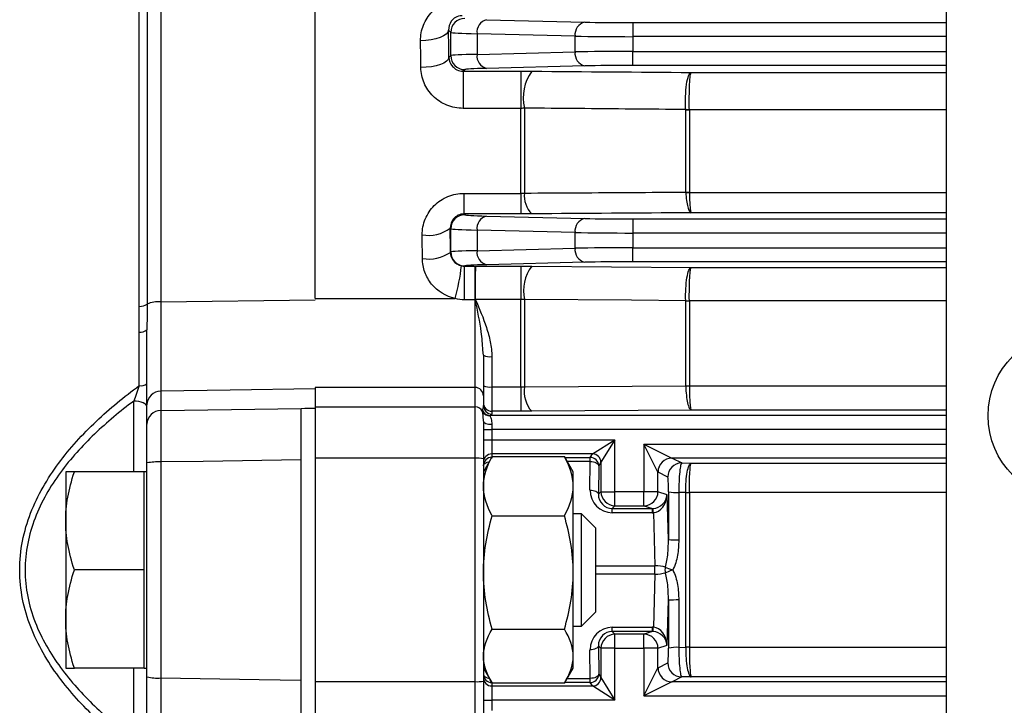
# Model space of a CAD drawing. Header units: millimetres. Extents: x -850 to -69, y -238 to 499.
# Tile 42 of 53: x -252 to -217, y 108 to 133. Entities that reach past the tile are written whole.
import ezdxf

# ---------------------------------------------------------------- set-up
doc = ezdxf.new("R2010")
doc.units = ezdxf.units.MM

msp = doc.modelspace()

# ---------------------------------------------------------------- linework, layer by layer
at = {"color": 7, "linetype": 'Continuous', "lineweight": 25}
for p, q in [((-246.765, 162.622), (-246.765, 122.688)), ((-241.256, 122.81), (-241.256, 162.696)), ((-247.253, 162.185), (-247.253, 122.603)), ((-247.53, 122.529), (-247.53, 161.799)), ((-218.756, 133.632), (-218.756, 103.632)), ((-235.142, 132.75), (-231.644, 132.663)), ((-229.923, 132.645), (-229.923, 132.145)), ((-229.923, 132.645), (-218.756, 132.645)), ((-236.42, 132.295), (-236.499, 132.374)), ((-236.42, 131.468), (-236.42, 132.295)), ((-231.988, 132.163), (-235.486, 132.25)), ((-235.486, 132.25), (-235.486, 131.514)), ((-231.988, 131.601), (-231.988, 132.163)), ((-229.923, 132.145), (-229.923, 131.619)), ((-218.756, 132.145), (-229.923, 132.145)), ((-236.489, 131.399), (-236.42, 131.468)), ((-235.486, 131.514), (-231.988, 131.601)), ((-229.923, 131.119), (-229.923, 131.619)), ((-229.923, 131.619), (-218.756, 131.619)), ((-231.644, 131.101), (-235.142, 131.014)), ((-218.756, 131.119), (-229.923, 131.119)), ((-235.92, 130.968), (-235.975, 130.914)), ((-235.975, 130.914), (-233.922, 130.914)), ((-235.975, 130.914), (-235.975, 129.588)), ((-233.922, 130.914), (-233.922, 129.588)), ((-227.847, 130.87), (-218.756, 130.87)), ((-233.922, 129.588), (-235.975, 129.588)), ((-233.922, 126.559), (-233.922, 129.588)), ((-233.793, 129.597), (-233.793, 126.569)), ((-228.042, 126.603), (-228.042, 129.541)), ((-227.913, 129.535), (-227.913, 126.598)), ((-218.756, 129.535), (-227.913, 129.535)), ((-235.95, 126.559), (-235.95, 125.825)), ((-235.95, 126.559), (-233.922, 126.559)), ((-233.922, 126.559), (-233.922, 125.825)), ((-227.912, 126.593), (-218.756, 126.593)), ((-235.95, 125.825), (-235.92, 125.795)), ((-233.922, 125.825), (-235.95, 125.825)), ((-235.142, 125.75), (-231.644, 125.663)), ((-218.756, 125.868), (-227.847, 125.868)), ((-229.923, 125.645), (-229.923, 125.145)), ((-229.923, 125.645), (-218.756, 125.645)), ((-236.42, 125.295), (-236.439, 125.315)), ((-236.42, 124.468), (-236.42, 125.295)), ((-231.988, 125.163), (-235.486, 125.25)), ((-235.486, 125.25), (-235.486, 124.514)), ((-231.988, 124.601), (-231.988, 125.163)), ((-229.923, 125.145), (-229.923, 124.619)), ((-218.756, 125.145), (-229.923, 125.145)), ((-236.434, 124.454), (-236.42, 124.468)), ((-235.486, 124.514), (-231.988, 124.601)), ((-229.923, 124.119), (-229.923, 124.619)), ((-229.923, 124.619), (-218.756, 124.619)), ((-235.92, 123.968), (-235.926, 123.962)), ((-235.926, 123.962), (-235.556, 123.962)), ((-235.926, 122.758), (-235.926, 123.962)), ((-235.556, 122.758), (-235.556, 123.962)), ((-235.529, 123.962), (-233.922, 123.962)), ((-231.644, 124.101), (-235.142, 124.014)), ((-233.922, 123.962), (-233.922, 122.772)), ((-233.534, 123.961), (-227.847, 123.921)), ((-218.756, 124.119), (-229.923, 124.119)), ((-227.847, 123.921), (-218.756, 123.921)), ((-246.765, 122.688), (-241.256, 122.766)), ((-241.256, 122.81), (-236.268, 122.81)), ((-235.556, 122.758), (-235.926, 122.758)), ((-235.556, 119.638), (-235.556, 122.758)), ((-233.922, 122.772), (-235.538, 122.772)), ((-233.922, 119.658), (-233.922, 122.772)), ((-233.793, 122.777), (-233.793, 119.664)), ((-228.042, 119.7), (-228.042, 122.728)), ((-227.913, 122.725), (-227.913, 119.698)), ((-218.756, 122.725), (-227.913, 122.725)), ((-247.536, 119.704), (-247.536, 121.614)), ((-235.256, 120.784), (-235.273, 120.965)), ((-235.256, 120.784), (-235.256, 119.342)), ((-234.956, 120.739), (-234.956, 119.658)), ((-246.765, 119.507), (-246.765, 118.818)), ((-235.556, 119.638), (-241.256, 119.638)), ((-241.256, 119.638), (-241.256, 118.946)), ((-235.556, 118.946), (-235.556, 119.638)), ((-234.956, 119.658), (-234.956, 118.788)), ((-234.956, 119.658), (-233.922, 119.658)), ((-233.922, 119.658), (-233.922, 118.788)), ((-227.912, 119.695), (-218.756, 119.695)), ((-247.73, 116.632), (-247.73, 119.152)), ((-235.256, 119.342), (-235.256, 118.991)), ((-247.256, 118.326), (-247.256, 119.015)), ((-241.756, 118.893), (-241.756, 118.893)), ((-241.256, 118.946), (-235.556, 118.946)), ((-241.256, 118.946), (-241.256, 117.113)), ((-235.556, 117.113), (-235.556, 118.946)), ((-234.956, 118.788), (-234.956, 118.691)), ((-233.922, 118.788), (-234.956, 118.788)), ((-227.847, 118.83), (-233.534, 118.789)), ((-218.756, 118.83), (-227.847, 118.83)), ((-235.256, 118.433), (-235.256, 117.092)), ((-235.018, 118.645), (-218.756, 118.645)), ((-235.256, 118.145), (-234.956, 118.145)), ((-234.956, 118.325), (-234.956, 118.145)), ((-234.956, 118.145), (-234.956, 117.769)), ((-218.756, 118.145), (-234.956, 118.145)), ((-235.256, 117.769), (-234.956, 117.769)), ((-234.956, 117.769), (-234.956, 117.269)), ((-234.956, 117.769), (-230.565, 117.769)), ((-231.365, 117.269), (-230.565, 117.769)), ((-230.565, 117.769), (-231.065, 116.969)), ((-230.565, 115.923), (-230.565, 117.769)), ((-229.531, 117.619), (-228.532, 117.12)), ((-229.531, 117.619), (-229.531, 115.923)), ((-229.031, 116.62), (-229.531, 117.619)), ((-229.531, 117.619), (-218.756, 117.619)), ((-247.256, 109.316), (-247.256, 116.948)), ((-246.765, 116.981), (-246.765, 109.283)), ((-241.756, 109.206), (-241.756, 117.058)), ((-241.256, 117.113), (-241.256, 109.151)), ((-235.556, 117.113), (-241.256, 117.113)), ((-235.556, 109.151), (-235.556, 117.113)), ((-234.944, 117.172), (-235.256, 116.632)), ((-235.256, 117.092), (-235.256, 109.171)), ((-234.944, 117.172), (-234.962, 117.116)), ((-231.365, 117.269), (-234.956, 117.269)), ((-234.956, 117.269), (-234.956, 117.151)), ((-234.944, 117.172), (-232.369, 117.172)), ((-232.369, 117.172), (-232.351, 117.116)), ((-232.056, 116.632), (-232.368, 117.172)), ((-232.354, 117.147), (-231.446, 117.147)), ((-231.446, 116.998), (-232.267, 116.998)), ((-231.456, 115.982), (-231.446, 116.998)), ((-231.446, 117.147), (-231.365, 117.269)), ((-231.446, 116.998), (-231.446, 117.147)), ((-231.065, 116.969), (-231.146, 116.848)), ((-231.065, 116.969), (-231.065, 115.923)), ((-228.531, 117.119), (-228.185, 116.946)), ((-218.756, 117.119), (-228.531, 117.119)), ((-228.185, 116.946), (-227.847, 116.944)), ((-227.847, 116.944), (-218.756, 116.944)), ((-250.156, 116.632), (-250.156, 114.882)), ((-247.356, 116.632), (-249.844, 116.632)), ((-247.256, 116.632), (-247.356, 116.632)), ((-247.356, 114.882), (-247.356, 116.632)), ((-232.056, 116.117), (-232.056, 116.632)), ((-231.146, 116.848), (-231.156, 115.832)), ((-229.031, 115.923), (-229.031, 116.62)), ((-228.684, 116.446), (-229.03, 116.619)), ((-232.056, 113.041), (-232.056, 116.117)), ((-231.065, 115.923), (-231.156, 115.832)), ((-231.065, 115.923), (-230.565, 115.923)), ((-229.531, 115.923), (-230.565, 115.923)), ((-230.565, 115.423), (-230.565, 115.923)), ((-229.031, 115.923), (-229.531, 115.923)), ((-229.531, 115.423), (-229.531, 115.923)), ((-228.709, 115.816), (-229.031, 115.923)), ((-228.042, 115.889), (-228.287, 115.891)), ((-228.042, 115.889), (-228.042, 115.889)), ((-228.042, 110.375), (-228.042, 115.889)), ((-227.913, 115.888), (-227.913, 110.376)), ((-218.756, 115.888), (-227.913, 115.888)), ((-228.661, 114.212), (-228.709, 115.816)), ((-230.664, 115.324), (-230.565, 115.423)), ((-230.664, 115.324), (-229.232, 115.324)), ((-230.664, 115.174), (-230.664, 115.324)), ((-230.565, 115.423), (-229.531, 115.423)), ((-229.531, 115.423), (-229.232, 115.324)), ((-229.232, 115.174), (-229.232, 115.324)), ((-250.156, 114.882), (-250.156, 111.382)), ((-247.356, 113.132), (-247.356, 114.882)), ((-234.944, 115.061), (-232.369, 115.061)), ((-231.756, 115.132), (-232.056, 115.132)), ((-231.256, 114.632), (-231.756, 115.132)), ((-231.756, 111.132), (-231.756, 115.132)), ((-229.232, 115.174), (-230.664, 115.174)), ((-229.197, 115.175), (-229.14, 113.282)), ((-231.256, 114.632), (-231.256, 111.632)), ((-247.356, 113.132), (-249.844, 113.132)), ((-247.356, 111.382), (-247.356, 113.132)), ((-231.256, 113.282), (-229.14, 113.282)), ((-229.14, 112.982), (-229.14, 113.282)), ((-232.056, 110.056), (-232.056, 113.041)), ((-229.14, 112.982), (-231.256, 112.982)), ((-229.14, 112.982), (-229.197, 111.089)), ((-228.709, 110.448), (-228.661, 112.052)), ((-250.156, 111.382), (-250.156, 109.632)), ((-247.356, 109.632), (-247.356, 111.382)), ((-231.756, 111.132), (-231.256, 111.632)), ((-234.944, 111.021), (-232.369, 111.021)), ((-232.056, 111.132), (-231.756, 111.132)), ((-230.664, 111.09), (-229.232, 111.09)), ((-230.664, 110.94), (-230.664, 111.09)), ((-229.232, 110.94), (-229.232, 111.09)), ((-230.565, 110.84), (-230.664, 110.94)), ((-229.232, 110.94), (-230.664, 110.94)), ((-229.531, 110.84), (-230.565, 110.84)), ((-230.565, 110.341), (-230.565, 110.84)), ((-229.232, 110.94), (-229.531, 110.84)), ((-229.531, 110.341), (-229.531, 110.84)), ((-231.446, 109.266), (-231.456, 110.282)), ((-231.156, 110.432), (-231.065, 110.341)), ((-231.156, 110.432), (-231.146, 109.416)), ((-230.565, 110.341), (-231.065, 110.341)), ((-231.065, 110.341), (-231.065, 109.295)), ((-230.565, 108.495), (-230.565, 110.341)), ((-230.565, 110.341), (-229.531, 110.341)), ((-229.531, 110.341), (-229.531, 108.645)), ((-229.031, 110.341), (-229.531, 110.341)), ((-229.031, 110.341), (-228.709, 110.448)), ((-229.031, 109.643), (-229.031, 110.341)), ((-228.287, 110.373), (-228.042, 110.374)), ((-228.042, 110.374), (-228.042, 110.375)), ((-227.913, 110.376), (-218.756, 110.376)), ((-232.056, 109.632), (-232.056, 110.056)), ((-247.356, 109.632), (-249.844, 109.632)), ((-247.73, 107.112), (-247.73, 109.632)), ((-247.356, 109.632), (-247.256, 109.632)), ((-235.256, 109.632), (-234.944, 109.092)), ((-232.368, 109.092), (-232.056, 109.632)), ((-229.531, 108.645), (-229.031, 109.643)), ((-229.03, 109.644), (-228.684, 109.817)), ((-232.267, 109.266), (-231.446, 109.266)), ((-231.446, 109.116), (-231.446, 109.266)), ((-231.146, 109.416), (-231.065, 109.295)), ((-231.065, 109.294), (-230.565, 108.495)), ((-228.185, 109.318), (-228.531, 109.145)), ((-227.847, 109.32), (-228.185, 109.318)), ((-218.756, 109.32), (-227.847, 109.32)), ((-241.256, 109.151), (-235.556, 109.151)), ((-241.256, 109.151), (-241.256, 107.317)), ((-235.556, 107.317), (-235.556, 109.151)), ((-235.256, 109.171), (-235.256, 107.831)), ((-234.956, 109.112), (-234.956, 108.995)), ((-234.956, 108.995), (-234.956, 108.495)), ((-234.956, 108.995), (-231.365, 108.995)), ((-232.369, 109.092), (-234.944, 109.092)), ((-231.446, 109.116), (-232.354, 109.116)), ((-231.365, 108.995), (-231.446, 109.116)), ((-230.565, 108.495), (-231.365, 108.995)), ((-228.532, 109.144), (-229.531, 108.645)), ((-218.756, 109.145), (-228.531, 109.145)), ((-229.531, 108.645), (-218.756, 108.645)), ((-235.256, 108.495), (-234.956, 108.495)), ((-234.956, 108.495), (-234.956, 108.119)), ((-230.565, 108.495), (-234.956, 108.495))]:
    msp.add_line(p, q, dxfattribs=at)
at = {"color": 7, "linetype": 'Continuous', "lineweight": 25, "flags": 128}
for points in [[(-236.499, 132.374), (-236.522, 132.303), (-236.582, 132.233), (-236.675, 132.17), (-236.8, 132.113), (-236.95, 132.067), (-237.121, 132.032), (-237.306, 132.009), (-237.498, 132.001)], [(-236.489, 131.399), (-236.512, 131.331), (-236.572, 131.266), (-236.666, 131.205), (-236.79, 131.152), (-236.94, 131.107), (-237.111, 131.074), (-237.296, 131.053), (-237.488, 131.045)], [(-228.042, 122.731), (-229.972, 122.746), (-233.793, 122.777)], [(-241.256, 119.591), (-244.292, 119.545), (-246.765, 119.507)], [(-233.793, 119.664), (-231.862, 119.676), (-228.042, 119.7)], [(-247.256, 118.951), (-247.265, 118.989), (-247.292, 119.026), (-247.335, 119.059), (-247.394, 119.089), (-247.465, 119.114), (-247.547, 119.133), (-247.636, 119.146), (-247.73, 119.152)], [(-246.765, 118.818), (-244.236, 118.856), (-241.756, 118.893)], [(-235.256, 118.433), (-235.251, 118.412), (-235.233, 118.392), (-235.206, 118.373), (-235.168, 118.357), (-235.123, 118.343), (-235.071, 118.333), (-235.015, 118.327), (-234.956, 118.325)], [(-241.756, 117.058), (-245.255, 117.004), (-246.765, 116.981)], [(-235.256, 116.848), (-235.251, 116.877), (-235.233, 116.905), (-235.206, 116.931), (-235.168, 116.954), (-235.123, 116.972), (-235.071, 116.986), (-235.049, 116.99)], [(-231.446, 116.998), (-231.388, 116.994), (-231.332, 116.985), (-231.281, 116.972), (-231.235, 116.953), (-231.198, 116.93), (-231.17, 116.904), (-231.152, 116.877), (-231.146, 116.848)], [(-231.456, 115.982), (-231.398, 115.979), (-231.342, 115.97), (-231.291, 115.956), (-231.246, 115.937), (-231.208, 115.915), (-231.18, 115.889), (-231.163, 115.861), (-231.156, 115.832)], [(-231.156, 110.432), (-231.163, 110.403), (-231.18, 110.375), (-231.208, 110.349), (-231.246, 110.326), (-231.291, 110.308), (-231.342, 110.294), (-231.398, 110.285), (-231.456, 110.282)], [(-246.765, 109.283), (-243.257, 109.229), (-241.756, 109.206)], [(-235.256, 109.416), (-235.251, 109.387), (-235.233, 109.359), (-235.206, 109.333), (-235.168, 109.31), (-235.123, 109.291), (-235.071, 109.278), (-235.049, 109.274)], [(-231.146, 109.416), (-231.152, 109.387), (-231.17, 109.359), (-231.198, 109.334), (-231.235, 109.311), (-231.281, 109.292), (-231.332, 109.278), (-231.388, 109.269), (-231.446, 109.266)]]:
    msp.add_lwpolyline(points, dxfattribs=at)
at = {"color": 7, "linetype": 'Continuous', "lineweight": 25}
msp.add_circle((-214.256, 118.632), 3, dxfattribs=at)
for centre, radius, start, end in [((-235.92, 132.295), 0.5, 90.046, 179.954), ((-235.034, 132.307), 0.455, 103.6563, 187.2418), ((-231.537, 132.22), 0.455, 103.6563, 187.2418), ((-235.92, 131.469), 0.5, 180.046, 269.954), ((-235.034, 131.457), 0.455, 172.7582, 256.3437), ((-231.537, 131.544), 0.455, 172.7582, 256.3437), ((-232.251, 129.977), 1.588, 143.9085, 193.8173), ((-227.972, 131.035), 1.49, 267.3045, 272.2808), ((-227.913, 130.986), 1.451, 264.9144, 270.0308), ((-232.912, 126.459), 0.887, 172.9042, 225.528), ((-227.913, 128.363), 1.766, 265.8232, 270.0263), ((-227.983, 128.351), 1.76, 268.1067, 272.3066), ((-235.92, 125.295), 0.5, 90.046, 179.954), ((-235.034, 125.307), 0.455, 103.6563, 187.2418), ((-231.537, 125.22), 0.455, 103.6563, 187.2418), ((-237.219, 126.38), 1.32, 260.4087, 306.2192), ((-237.212, 125.608), 1.392, 260.8278, 303.9785), ((-235.92, 124.469), 0.5, 180.046, 269.954), ((-235.034, 124.457), 0.455, 172.7582, 256.3437), ((-231.537, 124.544), 0.455, 172.7582, 256.3437), ((-243.556, 124.842), 7.566, 344.4248, 353.4226), ((-232.36, 123.084), 1.466, 143.2456, 192.097), ((-247.512, 123.012), 0.484, 267.8783, 302.3118), ((-246.864, 121.803), 0.89, 83.6359, 115.9558), ((-235.542, 124.343), 1.571, 269.8077, 270.1454), ((-236.173, 124.32), 1.683, 291.8784, 292.2565), ((-227.968, 125.276), 2.546, 268.3435, 271.2559), ((-227.913, 125.2), 2.476, 267.0231, 270.0195), ((-247.493, 122.005), 0.394, 263.7429, 306.9737), ((-235.03, 121.271), 0.537, 245.0201, 277.8477), ((-247.49, 120.174), 0.473, 264.4044, 299.6224), ((-246.76, 119.011), 0.496, 90.5546, 179.5683), ((-235.554, 119.34), 0.298, 0.4419, 90.4352), ((-235.03, 120.268), 0.614, 248.3722, 276.9001), ((-232.735, 119.501), 1.07, 171.2612, 221.7061), ((-227.913, 123.312), 3.615, 267.9619, 270.0137), ((-227.99, 123.307), 3.613, 269.1746, 271.2252), ((-234.956, 119.088), 0.3, 180.0098, 270.0098), ((-246.76, 118.322), 0.496, 90.5546, 179.5683), ((-235.555, 118.646), 0.3, 27.2959, 90.187), ((-235.027, 118.924), 0.297, 208.1448, 271.2535), ((-235.017, 118.944), 0.3, 205.7055, 269.842), ((-234.956, 118.991), 0.3, 180.0098, 270.0098), ((-246.886, 115.104), 1.881, 86.3166, 101.3571), ((-235.482, 115.995), 1.12, 78.3918, 93.8221), ((-234.956, 116.969), 0.3, 89.9902, 179.9902), ((-234.956, 116.848), 0.3, 89.9902, 179.9902), ((-231.446, 116.847), 0.3, 0.0361, 89.9748), ((-231.365, 116.969), 0.3, 0.046, 89.954), ((-231.365, 116.969), 0.3, 0.0361, 89.9748), ((-228.531, 116.619), 0.501, 90.1836, 179.8164), ((-228.53, 116.619), 0.5, 90.1214, 179.9376), ((-228.184, 116.446), 0.5, 90.1214, 179.9376), ((-230.565, 115.923), 0.5, 180.0204, 269.9796), ((-229.532, 115.923), 0.5, 270.0962, 359.9736), ((-228.349, 117.589), 1.699, 259.5299, 272.0617), ((-227.947, 124.654), 8.765, 269.3795, 270.2254), ((-227.913, 124.495), 8.607, 269.1444, 270.0058), ((-230.379, 115.145), 1.182, 1.4378, 8.724), ((-228.353, 118.53), 4.329, 265.9179, 270.817), ((-228.399, 113.132), 0.385, 165.2587, 194.7413), ((-228.353, 107.733), 4.329, 89.183, 94.0821), ((-230.379, 111.119), 1.182, 351.276, 358.5622), ((-230.565, 110.34), 0.5, 90.0204, 179.9796), ((-229.532, 110.34), 0.5, 0.0264, 89.9038), ((-228.349, 108.675), 1.699, 87.9383, 100.4701), ((-227.913, 101.768), 8.607, 89.9942, 90.8556), ((-227.947, 101.61), 8.765, 89.7746, 90.6205), ((-228.531, 109.645), 0.501, 180.1836, 269.8164), ((-228.53, 109.645), 0.5, 180.0624, 269.8786), ((-228.184, 109.818), 0.5, 180.0624, 269.8786), ((-246.886, 111.16), 1.881, 258.6429, 273.6834), ((-234.956, 109.416), 0.3, 180.0098, 270.0098), ((-234.956, 109.295), 0.3, 180.0098, 270.0098), ((-231.446, 109.416), 0.3, 270.0252, 359.9639), ((-231.365, 109.295), 0.3, 270.0252, 359.9639), ((-231.365, 109.295), 0.3, 270.046, 359.954), ((-235.482, 110.268), 1.12, 266.1779, 281.6082)]:
    msp.add_arc(centre, radius, start, end, dxfattribs=at)
for centre, major_axis, ratio, start_param, end_param in [((-229.923, 132.71), (2.5, 0), 0.026186, 3.953171, 4.712389), ((-237.75, 113.132), (0, 51.5), 0.026186, 5.07499, 5.095321), ((-233.421, 132.297), (3, 0), 0.021822, 3.167773, 3.953171), ((-229.923, 132.21), (3, 0), 0.021822, 3.953171, 4.712389), ((-238.749, 113.132), (0, 50.5), 0.026704, 5.07499, 5.095321), ((-233.421, 131.467), (3, 0), 0.021822, 2.330015, 3.115413), ((-229.923, 131.553), (3, 0), 0.021822, 1.570796, 2.330015), ((-233.421, 130.967), (2.5, 0), 0.026186, 2.330015, 3.115413), ((-229.923, 131.054), (2.5, 0), 0.026186, 1.570796, 2.330015), ((-233.421, 125.797), (2.5, 0), 0.026186, 3.167773, 3.953171), ((-229.923, 125.71), (2.5, 0), 0.026186, 3.953171, 4.712389), ((-238.749, 113.132), (0, 50.5), 0.026704, 4.934047, 4.951219), ((-237.75, 113.132), (0, 51.5), 0.026186, 4.934047, 4.951219), ((-233.421, 125.297), (3, 0), 0.021822, 3.167773, 3.953171), ((-229.923, 125.21), (3, 0), 0.021822, 3.953171, 4.712389), ((-233.421, 124.467), (3, 0), 0.021822, 2.330015, 3.115413), ((-229.923, 124.553), (3, 0), 0.021822, 1.570796, 2.330015), ((-233.421, 123.967), (2.5, 0), 0.026186, 2.330015, 3.115413), ((-229.923, 124.054), (2.5, 0), 0.026186, 1.570796, 2.330015), ((-1130.962, 113.132), (3265.528, 56.135), 0.00303, 4.98812, 4.988279), ((-235.556, 118.991), (0, 0.402), 0.746822, 4.256349, 4.712389), ((-235.556, 118.691), (0.6, 0), 0.177099, 5.827145, 6.283185), ((-230.565, 117.269), (0.8, 0), 0.026186, 3.115413, 3.124139), ((-230.565, 116.969), (0.5, 0), 0.041897, 3.115413, 3.124139), ((-228.529, 117.619), (0, 0.5), 0.104816, 3.089233, 3.115413), ((-229.029, 117.619), (0, 1), 0.052408, 3.089233, 3.115413), ((-230.656, 115.982), (0.317, 0.745), 0.985565, 1.96856, 3.539052), ((-226.104, 113.132), (0, 48.802), 0.052413, 1.513669, 1.548657), ((-230.656, 115.832), (0.202, 0.468), 0.97695, 1.96976, 3.540252), ((-229.209, 115.816), (0.412, 0.298), 0.95044, 4.106586, 5.632043), ((-229.209, 115.816), (0.027, 0.641), 0.777384, 3.220034, 4.745491), ((-229.258, 115.832), (-0.321, 0.407), 0.949144, 2.499097, 2.543523), ((-229.258, 115.982), (-0.498, 0.649), 0.96798, 2.502677, 2.547104), ((-229.127, 113.132), (0.501, -0.011), 0.299127, 0.786113, 1.601826), ((-229.127, 113.132), (0.501, 0.011), 0.299127, 4.681359, 5.497072), ((-226.104, 113.132), (0, 48.802), 0.052413, 1.592936, 1.627924), ((-230.656, 110.282), (-0.317, 0.745), 0.985565, 5.885726, 7.456218), ((-229.258, 110.282), (0.498, 0.649), 0.96798, 0.594489, 0.638915), ((-229.209, 110.448), (-0.027, 0.641), 0.777384, 4.679287, 6.204744), ((-230.656, 110.432), (-0.202, 0.468), 0.97695, 5.884526, 7.455018), ((-229.258, 110.432), (0.321, 0.407), 0.949144, 0.598069, 0.642496), ((-229.209, 110.448), (0.412, -0.298), 0.95044, 0.651142, 2.176599), ((-229.029, 108.645), (0, 1), 0.052408, 0.02618, 0.05236), ((-230.565, 109.295), (0.5, 0), 0.041897, 3.159046, 3.167773), ((-230.565, 108.995), (0.8, 0), 0.026186, 3.159046, 3.167773), ((-228.529, 108.645), (0, 0.5), 0.104816, 0.02618, 0.05236)]:
    msp.add_ellipse(centre, major_axis=major_axis, ratio=ratio, start_param=start_param, end_param=end_param, dxfattribs=at)
for points, knots in [([(-237.498, 132.001), (-237.5, 132.191), (-237.466, 132.378), (-237.362, 132.642), (-237.319, 132.726), (-237.216, 132.887), (-237.156, 132.964), (-236.955, 133.173), (-236.789, 133.289), (-236.514, 133.406), (-236.416, 133.437), (-236.219, 133.477), (-236.118, 133.488), (-236.016, 133.488)], [0, 0, 0, 0, 0.25, 0.25, 0.375, 0.375, 0.5, 0.5, 0.75, 0.75, 0.875, 0.875, 1, 1, 1, 1]), ([(-236.016, 132.891), (-236.104, 132.891), (-236.189, 132.865), (-236.317, 132.791), (-236.366, 132.744), (-236.474, 132.595), (-236.502, 132.485), (-236.499, 132.374)], [0, 0, 0, 0, 0.25, 0.25, 0.5, 0.5, 1, 1, 1, 1]), ([(-236.489, 131.399), (-236.486, 131.29), (-236.447, 131.181), (-236.32, 131.039), (-236.267, 130.997), (-236.135, 130.933), (-236.057, 130.913), (-235.975, 130.914)], [0, 0, 0, 0, 0.5, 0.5, 0.75, 0.75, 1, 1, 1, 1]), ([(-235.975, 129.588), (-236.177, 129.588), (-236.377, 129.628), (-236.652, 129.741), (-236.74, 129.788), (-236.904, 129.895), (-236.98, 129.956), (-237.118, 130.092), (-237.181, 130.168), (-237.289, 130.325), (-237.335, 130.408), (-237.447, 130.671), (-237.486, 130.856), (-237.488, 131.045)], [0, 0, 0, 0, 0.25, 0.25, 0.375, 0.375, 0.5, 0.5, 0.625, 0.625, 0.75, 0.75, 1, 1, 1, 1]), ([(-228.042, 129.546), (-228.047, 129.621), (-228.05, 129.697), (-228.052, 129.852), (-228.051, 129.932), (-228.043, 130.163), (-228.031, 130.313), (-227.993, 130.57), (-227.968, 130.677), (-227.925, 130.788), (-227.91, 130.816), (-227.879, 130.857), (-227.863, 130.868), (-227.847, 130.87)], [0, 0, 0, 0, 0.125, 0.125, 0.25, 0.25, 0.5, 0.5, 0.75, 0.75, 0.875, 0.875, 1, 1, 1, 1]), ([(-227.913, 129.546), (-227.914, 129.62), (-227.915, 129.696), (-227.916, 129.852), (-227.916, 129.931), (-227.913, 130.163), (-227.909, 130.312), (-227.896, 130.569), (-227.888, 130.676), (-227.873, 130.788), (-227.868, 130.816), (-227.858, 130.857), (-227.852, 130.868), (-227.847, 130.87)], [0, 0, 0, 0, 0.125, 0.125, 0.25, 0.25, 0.5, 0.5, 0.75, 0.75, 0.875, 0.875, 1, 1, 1, 1]), ([(-228.042, 129.546), (-228.684, 129.552), (-229.325, 129.558), (-229.967, 129.563), (-231.242, 129.575), (-232.517, 129.586), (-233.793, 129.597)], [0.000000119, 0.000000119, 0.000000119, 0.000000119, 0.002, 0.002, 0.002, 0.00597346, 0.00597346, 0.00597346, 0.00597346]), ([(-237.439, 125.078), (-237.44, 125.272), (-237.403, 125.465), (-237.257, 125.819), (-237.148, 125.984), (-236.875, 126.258), (-236.709, 126.369), (-236.436, 126.482), (-236.34, 126.511), (-236.148, 126.549), (-236.049, 126.559), (-235.95, 126.559)], [0, 0, 0, 0, 0.25, 0.25, 0.5, 0.5, 0.75, 0.75, 0.875, 0.875, 1, 1, 1, 1]), ([(-233.793, 126.569), (-233.151, 126.573), (-232.509, 126.577), (-231.867, 126.58), (-230.592, 126.588), (-229.317, 126.595), (-228.042, 126.603)], [0, 0, 0, 0, 0.002, 0.002, 0.002, 0.005972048, 0.005972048, 0.005972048, 0.005972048]), ([(-228.041, 126.592), (-228.028, 126.388), (-228.002, 126.207), (-227.95, 126.013), (-227.931, 125.962), (-227.89, 125.891), (-227.868, 125.871), (-227.847, 125.868)], [0, 0, 0, 0, 0.5, 0.5, 0.75, 0.75, 1, 1, 1, 1]), ([(-227.912, 126.593), (-227.908, 126.388), (-227.899, 126.207), (-227.882, 126.013), (-227.875, 125.962), (-227.861, 125.891), (-227.854, 125.871), (-227.847, 125.868)], [0, 0, 0, 0, 0.5, 0.5, 0.75, 0.75, 1, 1, 1, 1]), ([(-235.95, 125.825), (-236.026, 125.825), (-236.101, 125.807), (-236.228, 125.744), (-236.281, 125.701), (-236.404, 125.554), (-236.442, 125.434), (-236.439, 125.315)], [0, 0, 0, 0, 0.25, 0.25, 0.5, 0.5, 1, 1, 1, 1]), ([(-236.434, 124.454), (-236.432, 124.349), (-236.397, 124.246), (-236.26, 124.071), (-236.159, 124.002), (-236.04, 123.975)], [0, 0, 0, 0, 0.5, 0.5, 1, 1, 1, 1]), ([(-236.268, 122.81), (-236.597, 122.885), (-236.893, 123.068), (-237.209, 123.454), (-237.291, 123.597), (-237.404, 123.909), (-237.433, 124.069), (-237.434, 124.234)], [0, 0, 0, 0, 0.5, 0.5, 0.75, 0.75, 1, 1, 1, 1]), ([(-235.547, 122.772), (-235.548, 122.915), (-235.548, 123.063), (-235.546, 123.343), (-235.544, 123.476), (-235.54, 123.701), (-235.538, 123.794), (-235.533, 123.923), (-235.531, 123.959), (-235.529, 123.962)], [0, 0, 0, 0, 0.25, 0.25, 0.5, 0.5, 0.75, 0.75, 1, 1, 1, 1]), ([(-235.538, 122.772), (-235.538, 122.915), (-235.538, 123.063), (-235.537, 123.343), (-235.537, 123.476), (-235.535, 123.701), (-235.534, 123.794), (-235.531, 123.923), (-235.53, 123.959), (-235.529, 123.962)], [0, 0, 0, 0, 0.25, 0.25, 0.5, 0.5, 0.75, 0.75, 1, 1, 1, 1]), ([(-228.042, 122.731), (-228.047, 122.874), (-228.045, 123.022), (-228.03, 123.302), (-228.016, 123.435), (-227.979, 123.66), (-227.956, 123.753), (-227.904, 123.881), (-227.875, 123.917), (-227.847, 123.921)], [0, 0, 0, 0, 0.25, 0.25, 0.5, 0.5, 0.75, 0.75, 1, 1, 1, 1]), ([(-227.913, 122.731), (-227.914, 122.874), (-227.914, 123.021), (-227.908, 123.302), (-227.904, 123.435), (-227.891, 123.66), (-227.884, 123.752), (-227.866, 123.881), (-227.856, 123.917), (-227.847, 123.921)], [0, 0, 0, 0, 0.25, 0.25, 0.5, 0.5, 0.75, 0.75, 1, 1, 1, 1]), ([(-246.765, 122.688), (-246.765, 122.489), (-246.766, 122.294), (-246.766, 121.914), (-246.766, 121.728), (-246.767, 121.376), (-246.767, 121.207), (-246.767, 120.887), (-246.767, 120.733), (-246.767, 120.452), (-246.767, 120.323), (-246.767, 120.089), (-246.767, 119.982), (-246.766, 119.706), (-246.766, 119.578), (-246.765, 119.507)], [0, 0, 0, 0, 0.125, 0.125, 0.25, 0.25, 0.375, 0.375, 0.5, 0.5, 0.625, 0.625, 0.75, 0.75, 1, 1, 1, 1]), ([(-235.273, 120.965), (-235.29, 121.181), (-235.336, 121.767), (-235.465, 122.375), (-235.546, 122.758)], [0, 0, 0, 0, 0.368838, 1, 1, 1, 1]), ([(-235.536, 122.762), (-235.397, 122.438), (-235.259, 122.113), (-235.095, 121.608), (-235.047, 121.437), (-234.978, 121.092), (-234.956, 120.917), (-234.956, 120.739)], [0, 0, 0, 0, 0.5, 0.5, 0.75, 0.75, 1, 1, 1, 1]), ([(-247.256, 119.015), (-247.256, 119.08), (-247.256, 119.19), (-247.256, 119.42), (-247.256, 119.508), (-247.256, 119.703), (-247.256, 119.917), (-247.256, 120.166), (-247.256, 120.434), (-247.256, 120.577), (-247.256, 121.023), (-247.256, 121.345), (-247.256, 121.691)], [0, 0, 0, 0, 0.25, 0.25, 0.375, 0.375, 0.5, 0.625, 0.625, 0.75, 0.75, 1, 1, 1, 1]), ([(-247.536, 106.56), (-248.068, 106.954), (-248.583, 107.376), (-249.551, 108.292), (-250.002, 108.783), (-250.602, 109.594), (-250.79, 109.878), (-251.129, 110.473), (-251.278, 110.78), (-251.526, 111.42), (-251.626, 111.756), (-251.76, 112.433), (-251.795, 112.776), (-251.796, 113.47), (-251.761, 113.821), (-251.627, 114.506), (-251.529, 114.836), (-251.282, 115.475), (-251.132, 115.785), (-250.794, 116.38), (-250.608, 116.662), (-250.208, 117.203), (-249.994, 117.462), (-249.545, 117.96), (-249.309, 118.2), (-248.582, 118.889), (-248.069, 119.31), (-247.536, 119.704)], [0, 0, 0, 0, 0.125, 0.125, 0.25, 0.25, 0.3125, 0.3125, 0.375, 0.375, 0.4375, 0.4375, 0.5, 0.5, 0.5625, 0.5625, 0.625, 0.625, 0.6875, 0.6875, 0.75, 0.75, 0.8125, 0.8125, 0.875, 0.875, 1, 1, 1, 1]), ([(-247.536, 119.704), (-247.566, 119.606), (-247.598, 119.512), (-247.663, 119.328), (-247.696, 119.238), (-247.73, 119.152)], [0, 0, 0, 0, 0.5, 0.5, 1, 1, 1, 1]), ([(-228.042, 119.695), (-228.038, 119.577), (-228.03, 119.465), (-228.007, 119.256), (-227.992, 119.163), (-227.957, 119.006), (-227.937, 118.943), (-227.893, 118.856), (-227.87, 118.833), (-227.847, 118.83)], [0, 0, 0, 0, 0.25, 0.25, 0.5, 0.5, 0.75, 0.75, 1, 1, 1, 1]), ([(-227.912, 119.695), (-227.911, 119.577), (-227.909, 119.465), (-227.901, 119.256), (-227.896, 119.163), (-227.884, 119.006), (-227.877, 118.943), (-227.862, 118.857), (-227.854, 118.833), (-227.847, 118.83)], [0, 0, 0, 0, 0.25, 0.25, 0.5, 0.5, 0.75, 0.75, 1, 1, 1, 1]), ([(-247.73, 119.152), (-248.216, 118.788), (-248.683, 118.4), (-249.567, 117.555), (-249.98, 117.101), (-250.706, 116.109), (-251.025, 115.561), (-251.36, 114.687), (-251.449, 114.384), (-251.571, 113.759), (-251.602, 113.438), (-251.6, 112.805), (-251.569, 112.493), (-251.448, 111.876), (-251.358, 111.569), (-251.132, 110.984), (-250.997, 110.703), (-250.691, 110.16), (-250.519, 109.898), (-249.972, 109.154), (-249.563, 108.704), (-248.684, 107.864), (-248.215, 107.475), (-247.73, 107.112)], [0, 0, 0, 0, 0.125, 0.125, 0.25, 0.25, 0.375, 0.375, 0.4375, 0.4375, 0.5, 0.5, 0.5625, 0.5625, 0.625, 0.625, 0.6875, 0.6875, 0.75, 0.75, 0.875, 0.875, 1, 1, 1, 1]), ([(-246.765, 118.818), (-246.766, 118.78), (-246.766, 118.706), (-246.767, 118.489), (-246.767, 118.351), (-246.767, 118.018), (-246.767, 117.832), (-246.766, 117.42), (-246.766, 117.204), (-246.765, 116.981)], [0, 0, 0, 0, 0.25, 0.25, 0.5, 0.5, 0.75, 0.75, 1, 1, 1, 1]), ([(-241.756, 117.058), (-241.756, 117.281), (-241.756, 117.495), (-241.756, 117.907), (-241.756, 118.093), (-241.756, 118.425), (-241.756, 118.563), (-241.756, 118.78), (-241.756, 118.854), (-241.756, 118.893)], [0, 0, 0, 0, 0.25, 0.25, 0.5, 0.5, 0.75, 0.75, 1, 1, 1, 1]), ([(-235.256, 118.433), (-235.256, 118.522), (-235.264, 118.597), (-235.278, 118.716), (-235.285, 118.759), (-235.288, 118.784)], [0, 0, 0, 0, 0.5, 0.5, 1, 1, 1, 1]), ([(-235.02, 118.627), (-235.014, 118.606), (-235, 118.568), (-234.971, 118.464), (-234.956, 118.399), (-234.956, 118.325)], [0, 0, 0, 0, 0.5, 0.5, 1, 1, 1, 1]), ([(-247.256, 116.948), (-247.256, 117.283), (-247.256, 117.601), (-247.256, 117.976), (-247.256, 118.079), (-247.256, 118.242), (-247.256, 118.297), (-247.256, 118.326)], [0, 0, 0, 0, 0.5, 0.5, 0.75, 0.75, 1, 1, 1, 1]), ([(-228.185, 116.946), (-228.198, 116.943), (-228.212, 116.912), (-228.237, 116.803), (-228.248, 116.724), (-228.267, 116.529), (-228.275, 116.412), (-228.285, 116.161), (-228.288, 116.026), (-228.287, 115.891)], [0, 0, 0, 0, 0.25, 0.25, 0.5, 0.5, 0.75, 0.75, 1, 1, 1, 1]), ([(-228.042, 115.889), (-228.043, 116.024), (-228.038, 116.157), (-228.019, 116.408), (-228.005, 116.525), (-227.969, 116.72), (-227.947, 116.8), (-227.899, 116.91), (-227.873, 116.94), (-227.847, 116.944)], [0, 0, 0, 0, 0.25, 0.25, 0.5, 0.5, 0.75, 0.75, 1, 1, 1, 1]), ([(-227.913, 115.889), (-227.913, 116.023), (-227.911, 116.157), (-227.905, 116.408), (-227.9, 116.524), (-227.888, 116.72), (-227.88, 116.8), (-227.864, 116.909), (-227.855, 116.94), (-227.847, 116.944)], [0, 0, 0, 0, 0.25, 0.25, 0.5, 0.5, 0.75, 0.75, 1, 1, 1, 1]), ([(-250.156, 114.882), (-250.156, 115.163), (-250.131, 115.439), (-250.028, 116.011), (-249.952, 116.307), (-249.844, 116.632)], [0, 0, 0, 0, 0.5, 0.5, 1, 1, 1, 1]), ([(-249.844, 116.632), (-249.952, 116.632), (-250.028, 116.632), (-250.131, 116.632), (-250.156, 116.632), (-250.156, 116.632)], [0, 0, 0, 0, 0.5, 0.5, 1, 1, 1, 1]), ([(-228.657, 115.918), (-228.657, 116.056), (-228.66, 116.193), (-228.67, 116.386), (-228.677, 116.443), (-228.684, 116.446)], [0, 0, 0, 0, 0.5, 0.5, 1, 1, 1, 1]), ([(-249.844, 113.132), (-249.952, 113.456), (-250.028, 113.753), (-250.131, 114.325), (-250.156, 114.601), (-250.156, 114.882)], [0, 0, 0, 0, 0.5, 0.5, 1, 1, 1, 1]), ([(-228.771, 113.23), (-228.719, 113.389), (-228.695, 113.555), (-228.664, 113.883), (-228.659, 114.048), (-228.661, 114.212)], [0, 0, 0, 0, 0.5, 0.5, 1, 1, 1, 1]), ([(-228.291, 114.202), (-228.291, 114.017), (-228.305, 113.835), (-228.369, 113.476), (-228.419, 113.296), (-228.502, 113.132)], [0, 0, 0, 0, 0.5, 0.5, 1, 1, 1, 1]), ([(-250.156, 111.382), (-250.156, 111.663), (-250.131, 111.939), (-250.028, 112.511), (-249.952, 112.807), (-249.844, 113.132)], [0, 0, 0, 0, 0.5, 0.5, 1, 1, 1, 1]), ([(-228.502, 113.132), (-228.419, 112.967), (-228.369, 112.788), (-228.305, 112.429), (-228.291, 112.246), (-228.291, 112.062)], [0, 0, 0, 0, 0.5, 0.5, 1, 1, 1, 1]), ([(-228.661, 112.052), (-228.659, 112.216), (-228.664, 112.38), (-228.695, 112.709), (-228.719, 112.875), (-228.771, 113.034)], [0, 0, 0, 0, 0.5, 0.5, 1, 1, 1, 1]), ([(-249.844, 109.632), (-249.952, 109.956), (-250.028, 110.253), (-250.131, 110.825), (-250.156, 111.101), (-250.156, 111.382)], [0, 0, 0, 0, 0.5, 0.5, 1, 1, 1, 1]), ([(-228.684, 109.817), (-228.677, 109.821), (-228.67, 109.877), (-228.66, 110.071), (-228.657, 110.208), (-228.657, 110.345)], [0, 0, 0, 0, 0.5, 0.5, 1, 1, 1, 1]), ([(-228.287, 110.373), (-228.288, 110.102), (-228.277, 109.832), (-228.248, 109.539), (-228.237, 109.46), (-228.212, 109.351), (-228.198, 109.321), (-228.185, 109.318)], [0, 0, 0, 0, 0.5, 0.5, 0.75, 0.75, 1, 1, 1, 1]), ([(-228.042, 110.374), (-228.043, 110.24), (-228.038, 110.106), (-228.019, 109.855), (-228.005, 109.739), (-227.969, 109.544), (-227.947, 109.464), (-227.899, 109.354), (-227.873, 109.323), (-227.847, 109.32)], [0, 0, 0, 0, 0.25, 0.25, 0.5, 0.5, 0.75, 0.75, 1, 1, 1, 1]), ([(-227.913, 110.375), (-227.913, 110.24), (-227.911, 110.107), (-227.905, 109.856), (-227.9, 109.739), (-227.888, 109.544), (-227.88, 109.464), (-227.864, 109.354), (-227.855, 109.323), (-227.847, 109.32)], [0, 0, 0, 0, 0.25, 0.25, 0.5, 0.5, 0.75, 0.75, 1, 1, 1, 1]), ([(-250.156, 109.632), (-250.156, 109.632), (-250.131, 109.632), (-250.028, 109.632), (-249.952, 109.632), (-249.844, 109.632)], [0, 0, 0, 0, 0.5, 0.5, 1, 1, 1, 1]), ([(-247.256, 107.938), (-247.256, 107.996), (-247.256, 108.164), (-247.256, 108.538), (-247.256, 108.678), (-247.256, 108.987), (-247.256, 109.148), (-247.256, 109.316)], [0, 0, 0, 0, 0.5, 0.5, 0.75, 0.75, 1, 1, 1, 1]), ([(-246.765, 109.283), (-246.766, 109.06), (-246.766, 108.845), (-246.767, 108.433), (-246.767, 108.246), (-246.767, 107.913), (-246.767, 107.775), (-246.766, 107.558), (-246.766, 107.484), (-246.765, 107.445)], [0, 0, 0, 0, 0.25, 0.25, 0.5, 0.5, 0.75, 0.75, 1, 1, 1, 1]), ([(-241.756, 107.371), (-241.756, 107.41), (-241.756, 107.484), (-241.756, 107.7), (-241.756, 107.838), (-241.756, 108.17), (-241.756, 108.357), (-241.756, 108.767), (-241.756, 108.983), (-241.756, 109.206)], [0, 0, 0, 0, 0.25, 0.25, 0.5, 0.5, 0.75, 0.75, 1, 1, 1, 1])]:
    msp.add_open_spline(points, degree=3, knots=knots, dxfattribs=at)
for points in [[(-233.922, 130.914), (-233.79, 130.914), (-233.661, 130.913), (-233.534, 130.912)], [(-233.534, 130.912), (-231.638, 130.898), (-229.742, 130.884), (-227.847, 130.87)], [(-233.793, 129.597), (-233.835, 129.591), (-233.878, 129.588), (-233.922, 129.588)], [(-228.042, 129.541), (-228.042, 129.543), (-228.042, 129.544), (-228.042, 129.546)], [(-227.913, 129.546), (-227.913, 129.542), (-227.913, 129.539), (-227.913, 129.535)], [(-233.922, 126.559), (-233.878, 126.559), (-233.835, 126.562), (-233.793, 126.569)], [(-228.042, 126.603), (-228.042, 126.599), (-228.042, 126.596), (-228.041, 126.592)], [(-227.913, 126.598), (-227.913, 126.596), (-227.912, 126.594), (-227.912, 126.593)], [(-233.534, 125.827), (-233.661, 125.826), (-233.79, 125.825), (-233.922, 125.825)], [(-227.847, 125.868), (-229.742, 125.854), (-231.638, 125.84), (-233.534, 125.827)], [(-236.04, 123.975), (-236.003, 123.967), (-235.965, 123.962), (-235.926, 123.962)], [(-235.556, 123.962), (-235.547, 123.962), (-235.538, 123.962), (-235.529, 123.962)], [(-233.922, 123.962), (-233.79, 123.962), (-233.661, 123.962), (-233.534, 123.961)], [(-247.253, 122.603), (-247.253, 122.296), (-247.256, 121.992), (-247.256, 121.691)], [(-235.926, 122.758), (-236.043, 122.758), (-236.157, 122.776), (-236.268, 122.81)], [(-235.546, 122.758), (-235.549, 122.758), (-235.553, 122.758), (-235.556, 122.758)], [(-235.546, 122.758), (-235.547, 122.763), (-235.547, 122.767), (-235.547, 122.772)], [(-235.538, 122.772), (-235.538, 122.769), (-235.537, 122.765), (-235.536, 122.762)], [(-233.793, 122.777), (-233.835, 122.773), (-233.878, 122.772), (-233.922, 122.772)], [(-228.042, 122.728), (-228.042, 122.729), (-228.042, 122.73), (-228.042, 122.731)], [(-227.913, 122.731), (-227.913, 122.729), (-227.913, 122.727), (-227.913, 122.725)], [(-247.536, 121.614), (-247.536, 121.919), (-247.53, 122.225), (-247.53, 122.529)], [(-233.922, 119.658), (-233.878, 119.658), (-233.835, 119.66), (-233.793, 119.664)], [(-228.042, 119.7), (-228.042, 119.698), (-228.042, 119.697), (-228.042, 119.695)], [(-227.913, 119.698), (-227.913, 119.697), (-227.913, 119.696), (-227.912, 119.695)], [(-235.288, 118.784), (-235.29, 118.798), (-235.289, 118.808), (-235.287, 118.814)], [(-233.534, 118.789), (-233.661, 118.788), (-233.79, 118.788), (-233.922, 118.788)], [(-235.018, 118.645), (-235.022, 118.644), (-235.023, 118.638), (-235.02, 118.627)], [(-235.256, 116.117), (-235.256, 116.477), (-235.134, 116.827), (-234.944, 117.172)], [(-232.056, 116.117), (-232.056, 116.477), (-232.178, 116.827), (-232.369, 117.172)], [(-234.944, 115.061), (-235.134, 115.406), (-235.256, 115.756), (-235.256, 116.117)], [(-232.369, 115.061), (-232.178, 115.406), (-232.056, 115.756), (-232.056, 116.117)], [(-228.287, 115.891), (-228.289, 115.328), (-228.29, 114.765), (-228.291, 114.202)], [(-227.913, 115.888), (-227.913, 115.888), (-227.913, 115.889), (-227.913, 115.889)], [(-235.256, 113.041), (-235.256, 113.731), (-235.134, 114.401), (-234.944, 115.061)], [(-232.056, 113.041), (-232.056, 113.731), (-232.178, 114.401), (-232.369, 115.061)], [(-228.771, 113.23), (-228.707, 113.199), (-228.61, 113.163), (-228.502, 113.132)], [(-228.771, 113.034), (-228.707, 113.065), (-228.61, 113.1), (-228.502, 113.132)], [(-234.944, 111.021), (-235.134, 111.681), (-235.256, 112.352), (-235.256, 113.041)], [(-232.369, 111.021), (-232.178, 111.681), (-232.056, 112.352), (-232.056, 113.041)], [(-228.291, 112.062), (-228.29, 111.499), (-228.289, 110.935), (-228.287, 110.373)], [(-235.256, 110.056), (-235.256, 110.386), (-235.134, 110.706), (-234.944, 111.021)], [(-232.056, 110.056), (-232.056, 110.386), (-232.178, 110.706), (-232.369, 111.021)], [(-227.913, 110.376), (-227.913, 110.376), (-227.913, 110.375), (-227.913, 110.375)], [(-234.944, 109.092), (-235.134, 109.407), (-235.256, 109.727), (-235.256, 110.056)], [(-232.369, 109.092), (-232.178, 109.407), (-232.056, 109.727), (-232.056, 110.056)]]:
    msp.add_open_spline(points, degree=3, dxfattribs=at)

doc.saveas('drawing.dxf')
